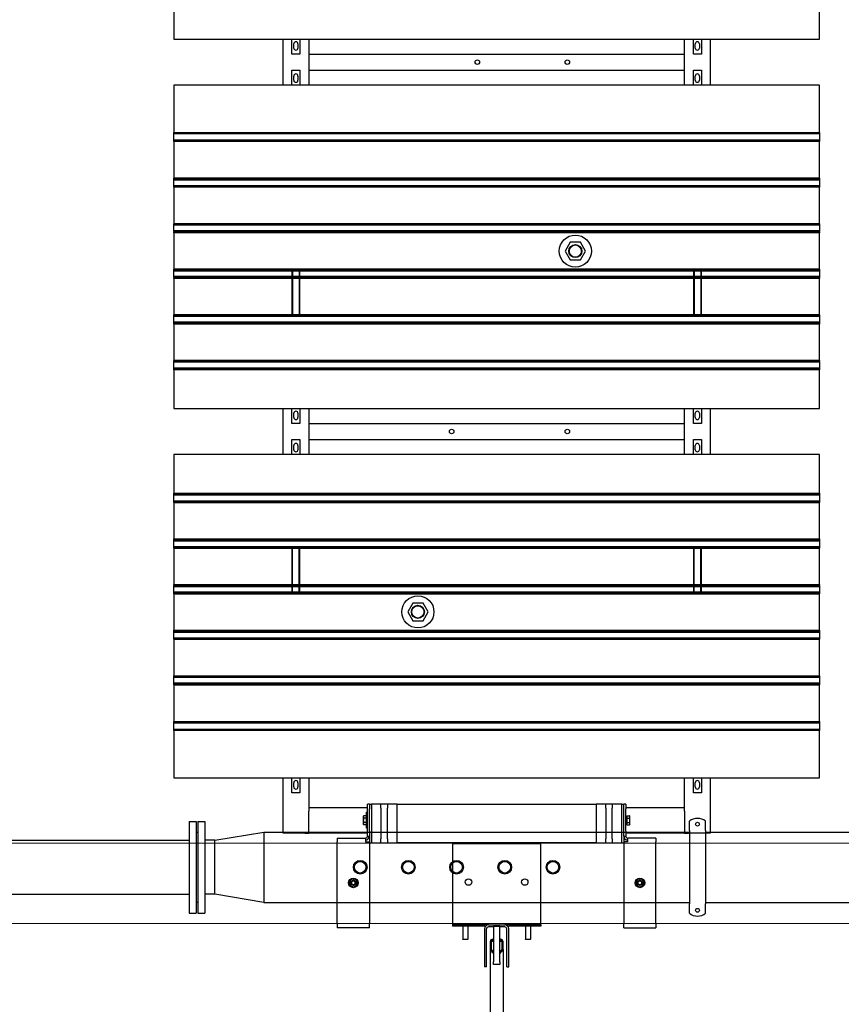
# Model space of a CAD drawing. Extents: x -89225 to 110569, y 13360 to 87647.
# Tile 239 of 256: x 35299 to 37856, y 63886 to 66951. Entities that reach past the tile are written whole.
import ezdxf

# ---------------------------------------------------------------- set-up
doc = ezdxf.new("R2010")
doc.units = 0
doc.layers.add('Beluchtingstank', color=253, linetype='Continuous')
doc.layers.add('Iv-Lines 035', color=4, linetype='Continuous')

# ---------------------------------------------------------------- blocks, each defined once
blk = doc.blocks.new('Leidingwerk beluchtingsinstallatie')
for p, q in [((1283147.8, -939777.9), (1283147.8, -940062.9)), ((1283147.8, -939777.9), (1283169.8, -939777.9)), ((1283169.8, -939777.9), (1283169.8, -940062.9)), ((1283174.8, -939777.9), (1283174.8, -940062.9)), ((1283174.8, -939777.9), (1283196.8, -939777.9)), ((1283196.8, -939777.9), (1283196.8, -940062.9)), ((1284705.2, -939801.5), (1284705.2, -939777.1)), ((1284755.2, -939801.5), (1284755.2, -939777.1)), ((1284705.2, -939806.4), (1284705.2, -939801.5)), ((1284705.2, -939806.4), (1284705.2, -940034.3)), ((1284755.2, -939806.4), (1284755.2, -939801.5)), ((1284755.2, -939806.4), (1284755.2, -940034.3)), ((1281716.8, -939836.2), (1283147.8, -939836.2)), ((1283169.8, -939811.4), (1283174.8, -939811.4)), ((1283227.8, -939836.2), (1283196.8, -939836.2)), ((1283227.8, -939836.2), (1283380.2, -939810.8)), ((1283227.8, -939839.6), (1283227.8, -939836.2)), ((1283227.8, -939846.5), (1283227.8, -939839.6)), ((1283380.2, -939810.8), (1283380.2, -939815.3)), ((1283380.2, -939810.8), (1283380.2, -939920.4)), ((1283380.2, -939810.8), (1284705.2, -939810.8)), ((1283380.2, -939824.2), (1283380.2, -939867.9)), ((1284755.2, -939810.8), (1287852.4, -939810.8)), ((1283227.8, -939880), (1283227.8, -939846.5)), ((1283227.8, -939896.6), (1283227.8, -939880)), ((1283227.8, -939920.4), (1283227.8, -939896.6)), ((1283380.2, -939889.5), (1283380.2, -939920.4)), ((1283227.8, -939944.1), (1283227.8, -939920.4)), ((1283227.8, -940004.5), (1283227.8, -939920.4)), ((1283380.2, -939920.4), (1283380.2, -939951.2)), ((1283227.8, -939994.2), (1283227.8, -939960.7)), ((1283380.2, -939951.2), (1283380.2, -939972.8)), ((1283380.2, -939972.8), (1283380.2, -940016.5)), ((1281716.8, -940004.5), (1283147.8, -940004.5)), ((1283227.8, -940004.5), (1283196.8, -940004.5)), ((1283227.8, -940004.5), (1283227.8, -940001.1)), ((1283380.2, -940029.9), (1283227.8, -940004.5)), ((1283380.2, -940016.5), (1283380.2, -940025.5)), ((1283169.8, -940029.4), (1283174.8, -940029.4)), ((1283380.2, -940025.4), (1283380.2, -940029.9)), ((1283380.2, -940029.9), (1284705.2, -940029.9)), ((1284705.2, -940039.2), (1284705.2, -940034.3)), ((1284705.2, -940063.6), (1284705.2, -940039.2)), ((1284755.2, -940029.9), (1287852.4, -940029.9)), ((1284755.2, -940039.2), (1284755.2, -940034.3)), ((1284755.2, -940063.6), (1284755.2, -940039.2)), ((1283147.8, -940062.9), (1283169.8, -940062.9)), ((1283174.8, -940062.9), (1283196.8, -940062.9))]:
    blk.add_line(p, q)
for centre, radius in [((1284730.2, -939786.4), 6), ((1283680.2, -939920.4), 21.2), ((1283680.2, -939920.4), 21.2), ((1283830.2, -939920.4), 21.2), ((1283830.2, -939920.4), 21.2), ((1283980.2, -939920.4), 21.2), ((1283980.2, -939920.4), 21.2), ((1284130.2, -939920.4), 21.2), ((1284130.2, -939920.4), 21.2), ((1284280.2, -939920.4), 21.2), ((1284280.2, -939920.4), 21.2), ((1283680.2, -939920.4), 18), ((1283830.2, -939920.4), 18), ((1283980.2, -939920.4), 18), ((1284130.2, -939920.4), 18), ((1284280.2, -939920.4), 18), ((1284730.2, -940054.4), 6)]:
    blk.add_circle(centre, radius)
for centre, start, end in [((1284730.2, -939808.4), 51.3178, 128.6822), ((1284730.2, -940032.4), 231.3178, 308.6822)]:
    blk.add_arc(centre, 40, start, end)
blk = doc.blocks.new('Beluchtingselementen Bosman')
for p, q in [((1275289.4, -871023.6), (1275289.4, -871171.1)), ((1277299.4, -871171.1), (1277299.4, -871023.6)), ((1275289.4, -871171.1), (1277299.4, -871171.1)), ((1275629.4, -871314.3), (1275629.4, -871171.1)), ((1275656.9, -871217.7), (1275656.9, -871171.1)), ((1275681.9, -871171.1), (1275681.9, -871217.7)), ((1275709.4, -871171.1), (1275709.4, -871314.3)), ((1276879.4, -871314.3), (1276879.4, -871171.1)), ((1276906.9, -871217.7), (1276906.9, -871171.1)), ((1276931.9, -871171.1), (1276931.9, -871217.7)), ((1276959.4, -871171.1), (1276959.4, -871314.3)), ((1275662.9, -871199.1), (1275662.9, -871186.1)), ((1275675.9, -871186.1), (1275675.9, -871199.1)), ((1276912.9, -871199.1), (1276912.9, -871186.1)), ((1276925.9, -871186.1), (1276925.9, -871199.1)), ((1275681.9, -871217.7), (1275656.9, -871217.7)), ((1275709.4, -871217.8), (1276879.4, -871217.8)), ((1275709.4, -871223.8), (1275709.4, -871267.8)), ((1276879.4, -871267.8), (1276879.4, -871223.8)), ((1276931.9, -871217.7), (1276906.9, -871217.7)), ((1275656.9, -871314.3), (1275656.9, -871267.7)), ((1275656.9, -871267.7), (1275681.9, -871267.7)), ((1275681.9, -871267.7), (1275681.9, -871314.3)), ((1275709.4, -871267.8), (1276879.4, -871267.8)), ((1276906.9, -871314.3), (1276906.9, -871267.7)), ((1276906.9, -871267.7), (1276931.9, -871267.7)), ((1276931.9, -871267.7), (1276931.9, -871314.3)), ((1275662.9, -871299.3), (1275662.9, -871286.3)), ((1275675.9, -871286.3), (1275675.9, -871299.3)), ((1276912.9, -871299.3), (1276912.9, -871286.3)), ((1276925.9, -871286.3), (1276925.9, -871299.3)), ((1277299.4, -871314.3), (1275289.4, -871314.3)), ((1275289.4, -871314.3), (1275289.4, -871461.8)), ((1277299.4, -871461.8), (1277299.4, -871314.3)), ((1275289.4, -871462.5), (1275289.4, -871461.8)), ((1275289.4, -871465.3), (1275289.4, -871462.5)), ((1277299.4, -871462.5), (1275289.4, -871462.5)), ((1275289.4, -871465.3), (1275289.4, -871466.5)), ((1275289.4, -871468.1), (1275289.4, -871466.5)), ((1277299.4, -871466.5), (1275289.4, -871466.5)), ((1275289.4, -871484.1), (1275289.4, -871468.1)), ((1275289.4, -871485.6), (1275289.4, -871484.1)), ((1275289.4, -871485.6), (1275289.4, -871486.9)), ((1277299.4, -871485.6), (1275289.4, -871485.6)), ((1275289.4, -871489.7), (1275289.4, -871486.9)), ((1277299.4, -871486.9), (1275289.4, -871486.9)), ((1275289.4, -871490.4), (1275289.4, -871489.7)), ((1277299.4, -871489.7), (1275289.4, -871489.7)), ((1275289.4, -871490.4), (1275289.4, -871603.8)), ((1277299.4, -871490.4), (1275289.4, -871490.4)), ((1277299.4, -871461.8), (1277299.4, -871462.5)), ((1277299.4, -871462.5), (1277299.4, -871465.3)), ((1277299.4, -871466.5), (1277299.4, -871465.3)), ((1277299.4, -871466.5), (1277299.4, -871468.1)), ((1277299.4, -871468.1), (1277299.4, -871484.1)), ((1277299.4, -871484.1), (1277299.4, -871485.6)), ((1277299.4, -871486.9), (1277299.4, -871485.6)), ((1277299.4, -871486.9), (1277299.4, -871489.7)), ((1277299.4, -871489.7), (1277299.4, -871490.4)), ((1277299.4, -871603.8), (1277299.4, -871490.4)), ((1275289.4, -871604.5), (1275289.4, -871603.8)), ((1277299.4, -871603.8), (1275289.4, -871603.8)), ((1275289.4, -871607.3), (1275289.4, -871604.5)), ((1277299.4, -871604.5), (1275289.4, -871604.5)), ((1275289.4, -871607.3), (1275289.4, -871608.5)), ((1277299.4, -871607.3), (1275289.4, -871607.3)), ((1275289.4, -871610.1), (1275289.4, -871608.5)), ((1277299.4, -871608.5), (1275289.4, -871608.5)), ((1275289.4, -871626.1), (1275289.4, -871610.1)), ((1277299.4, -871610.1), (1275289.4, -871610.1)), ((1277299.4, -871603.8), (1277299.4, -871604.5)), ((1277299.4, -871604.5), (1277299.4, -871607.3)), ((1277299.4, -871608.5), (1277299.4, -871607.3)), ((1277299.4, -871608.5), (1277299.4, -871610.1)), ((1277299.4, -871610.1), (1277299.4, -871626.1)), ((1275289.4, -871627.6), (1275289.4, -871626.1)), ((1275289.4, -871627.6), (1275289.4, -871628.9)), ((1277299.4, -871627.6), (1275289.4, -871627.6)), ((1275289.4, -871631.7), (1275289.4, -871628.9)), ((1275289.4, -871632.4), (1275289.4, -871631.7)), ((1277299.4, -871631.7), (1275289.4, -871631.7)), ((1275289.4, -871632.4), (1275289.4, -871745.8)), ((1277299.4, -871632.4), (1275289.4, -871632.4)), ((1277299.4, -871626.1), (1277299.4, -871627.6)), ((1277299.4, -871628.9), (1277299.4, -871627.6)), ((1277299.4, -871628.9), (1277299.4, -871631.7)), ((1277299.4, -871631.7), (1277299.4, -871632.4)), ((1277299.4, -871745.8), (1277299.4, -871632.4)), ((1275289.4, -871746.5), (1275289.4, -871745.8)), ((1277299.4, -871745.8), (1275289.4, -871745.8)), ((1275289.4, -871749.3), (1275289.4, -871746.5)), ((1277299.4, -871746.5), (1275289.4, -871746.5)), ((1275289.4, -871749.3), (1275289.4, -871750.5)), ((1275289.4, -871752.1), (1275289.4, -871750.5)), ((1277299.4, -871750.5), (1275289.4, -871750.5)), ((1275289.4, -871768.1), (1275289.4, -871752.1)), ((1277299.4, -871745.8), (1277299.4, -871746.5)), ((1277299.4, -871746.5), (1277299.4, -871749.3)), ((1277299.4, -871750.5), (1277299.4, -871749.3)), ((1277299.4, -871750.5), (1277299.4, -871752.1)), ((1277299.4, -871752.1), (1277299.4, -871768.1)), ((1275289.4, -871769.6), (1275289.4, -871768.1)), ((1277299.4, -871768.1), (1275289.4, -871768.1)), ((1275289.4, -871769.6), (1275289.4, -871770.9)), ((1277299.4, -871769.6), (1275289.4, -871769.6)), ((1275289.4, -871773.7), (1275289.4, -871770.9)), ((1275289.4, -871774.4), (1275289.4, -871773.7)), ((1277299.4, -871773.7), (1275289.4, -871773.7)), ((1275289.4, -871774.4), (1275289.4, -871887.8)), ((1277299.4, -871774.4), (1275289.4, -871774.4)), ((1277299.4, -871768.1), (1277299.4, -871769.6)), ((1277299.4, -871770.9), (1277299.4, -871769.6)), ((1277299.4, -871770.9), (1277299.4, -871773.7)), ((1277299.4, -871773.7), (1277299.4, -871774.4)), ((1277299.4, -871887.8), (1277299.4, -871774.4)), ((1276523.4, -871803.6), (1276507.6, -871831.2)), ((1276555.2, -871803.5), (1276523.4, -871803.6)), ((1276571.2, -871831), (1276555.2, -871803.5)), ((1276507.6, -871831.2), (1276523.6, -871858.7)), ((1276523.6, -871858.7), (1276555.4, -871858.6)), ((1276555.4, -871858.6), (1276571.2, -871831)), ((1275289.4, -871888.5), (1275289.4, -871887.8)), ((1277299.4, -871887.8), (1275289.4, -871887.8)), ((1275289.4, -871891.3), (1275289.4, -871888.5)), ((1277299.4, -871888.5), (1275289.4, -871888.5)), ((1277299.4, -871887.8), (1277299.4, -871888.5)), ((1277299.4, -871888.5), (1277299.4, -871891.3)), ((1275289.4, -871891.3), (1275289.4, -871892.5)), ((1275289.4, -871894.1), (1275289.4, -871892.5)), ((1277299.4, -871892.5), (1275289.4, -871892.5)), ((1275289.4, -871910.1), (1275289.4, -871894.1)), ((1277299.4, -871894.1), (1275289.4, -871894.1)), ((1275289.4, -871911.6), (1275289.4, -871910.1)), ((1277299.4, -871910.1), (1275289.4, -871910.1)), ((1275289.4, -871911.6), (1275289.4, -871912.9)), ((1277299.4, -871911.6), (1275289.4, -871911.6)), ((1275289.4, -871915.7), (1275289.4, -871912.9)), ((1275289.4, -871916.4), (1275289.4, -871915.7)), ((1277299.4, -871915.7), (1275289.4, -871915.7)), ((1275289.4, -871916.4), (1275289.4, -872029.8)), ((1277299.4, -871916.4), (1275289.4, -871916.4)), ((1275656.9, -871894.1), (1275656.9, -871910.1)), ((1275656.9, -871916.4), (1275656.9, -872029.8)), ((1275658.9, -871894.1), (1275658.9, -871910.1)), ((1275658.9, -871916.4), (1275658.9, -872029.8)), ((1275679.9, -871894.1), (1275679.9, -871910.1)), ((1275679.9, -871916.4), (1275679.9, -872029.8)), ((1275681.9, -871910.1), (1275681.9, -871894.1)), ((1275681.9, -872029.8), (1275681.9, -871916.4)), ((1276906.9, -871894.1), (1276906.9, -871910.1)), ((1276906.9, -871916.4), (1276906.9, -872029.8)), ((1276908.9, -871894.1), (1276908.9, -871910.1)), ((1276908.9, -871916.4), (1276908.9, -872029.8)), ((1276929.9, -871894.1), (1276929.9, -871910.1)), ((1276929.9, -871916.4), (1276929.9, -872029.8)), ((1276931.9, -871910.1), (1276931.9, -871894.1)), ((1276931.9, -872029.8), (1276931.9, -871916.4)), ((1277299.4, -871892.5), (1277299.4, -871891.3)), ((1277299.4, -871892.5), (1277299.4, -871894.1)), ((1277299.4, -871894.1), (1277299.4, -871910.1)), ((1277299.4, -871910.1), (1277299.4, -871911.6)), ((1277299.4, -871912.9), (1277299.4, -871911.6)), ((1277299.4, -871912.9), (1277299.4, -871915.7)), ((1277299.4, -871915.7), (1277299.4, -871916.4)), ((1277299.4, -872029.8), (1277299.4, -871916.4)), ((1275289.4, -872030.5), (1275289.4, -872029.8)), ((1277299.4, -872029.8), (1275289.4, -872029.8)), ((1275289.4, -872033.3), (1275289.4, -872030.5)), ((1277299.4, -872030.5), (1275289.4, -872030.5)), ((1275289.4, -872033.3), (1275289.4, -872034.5)), ((1277299.4, -872033.3), (1275289.4, -872033.3)), ((1275289.4, -872036.1), (1275289.4, -872034.5)), ((1277299.4, -872034.5), (1275289.4, -872034.5)), ((1275289.4, -872052.1), (1275289.4, -872036.1)), ((1277299.4, -872029.8), (1277299.4, -872030.5)), ((1277299.4, -872030.5), (1277299.4, -872033.3)), ((1277299.4, -872034.5), (1277299.4, -872033.3)), ((1277299.4, -872034.5), (1277299.4, -872036.1)), ((1277299.4, -872036.1), (1277299.4, -872052.1)), ((1275289.4, -872053.6), (1275289.4, -872052.1)), ((1277299.4, -872052.1), (1275289.4, -872052.1)), ((1275289.4, -872053.6), (1275289.4, -872054.9)), ((1277299.4, -872053.6), (1275289.4, -872053.6)), ((1275289.4, -872057.7), (1275289.4, -872054.9)), ((1275289.4, -872058.4), (1275289.4, -872057.7)), ((1277299.4, -872057.7), (1275289.4, -872057.7)), ((1275289.4, -872058.4), (1275289.4, -872171.8)), ((1277299.4, -872058.4), (1275289.4, -872058.4)), ((1277299.4, -872052.1), (1277299.4, -872053.6)), ((1277299.4, -872054.9), (1277299.4, -872053.6)), ((1277299.4, -872054.9), (1277299.4, -872057.7)), ((1277299.4, -872057.7), (1277299.4, -872058.4)), ((1277299.4, -872171.8), (1277299.4, -872058.4)), ((1275289.4, -872172.5), (1275289.4, -872171.8)), ((1277299.4, -872171.8), (1275289.4, -872171.8)), ((1275289.4, -872175.3), (1275289.4, -872172.5)), ((1277299.4, -872172.5), (1275289.4, -872172.5)), ((1275289.4, -872175.3), (1275289.4, -872176.5)), ((1275289.4, -872178.1), (1275289.4, -872176.5)), ((1277299.4, -872176.5), (1275289.4, -872176.5)), ((1275289.4, -872194.1), (1275289.4, -872178.1)), ((1275289.4, -872195.6), (1275289.4, -872194.1)), ((1275289.4, -872195.6), (1275289.4, -872196.9)), ((1277299.4, -872195.6), (1275289.4, -872195.6)), ((1275289.4, -872199.7), (1275289.4, -872196.9)), ((1277299.4, -872171.8), (1277299.4, -872172.5)), ((1277299.4, -872172.5), (1277299.4, -872175.3)), ((1277299.4, -872176.5), (1277299.4, -872175.3)), ((1277299.4, -872176.5), (1277299.4, -872178.1)), ((1277299.4, -872178.1), (1277299.4, -872194.1)), ((1277299.4, -872194.1), (1277299.4, -872195.6)), ((1277299.4, -872196.9), (1277299.4, -872195.6)), ((1277299.4, -872196.9), (1277299.4, -872199.7)), ((1275289.4, -872200.4), (1275289.4, -872199.7)), ((1277299.4, -872199.7), (1275289.4, -872199.7)), ((1275289.4, -872200.4), (1275289.4, -872321.1)), ((1277299.4, -872200.4), (1275289.4, -872200.4)), ((1277299.4, -872199.7), (1277299.4, -872200.4)), ((1277299.4, -872321.1), (1277299.4, -872200.4)), ((1275289.4, -872321.1), (1277299.4, -872321.1)), ((1275629.4, -872464.3), (1275629.4, -872321.1)), ((1275656.9, -872367.7), (1275656.9, -872321.1)), ((1275662.9, -872349.1), (1275662.9, -872336.1)), ((1275675.9, -872336.1), (1275675.9, -872349.1)), ((1275681.9, -872321.1), (1275681.9, -872367.7)), ((1275709.4, -872321.1), (1275709.4, -872464.3)), ((1276879.4, -872464.3), (1276879.4, -872321.1)), ((1276906.9, -872367.7), (1276906.9, -872321.1)), ((1276912.9, -872349.1), (1276912.9, -872336.1)), ((1276925.9, -872336.1), (1276925.9, -872349.1)), ((1276931.9, -872321.1), (1276931.9, -872367.7)), ((1276959.4, -872321.1), (1276959.4, -872464.3)), ((1275681.9, -872367.7), (1275656.9, -872367.7)), ((1275709.4, -872367.8), (1276879.4, -872367.8)), ((1275709.4, -872373.8), (1275709.4, -872417.8)), ((1276879.4, -872417.8), (1276879.4, -872373.8)), ((1276931.9, -872367.7), (1276906.9, -872367.7)), ((1275656.9, -872464.3), (1275656.9, -872417.7)), ((1275656.9, -872417.7), (1275681.9, -872417.7)), ((1275662.9, -872449.3), (1275662.9, -872436.3)), ((1275675.9, -872436.3), (1275675.9, -872449.3)), ((1275681.9, -872417.7), (1275681.9, -872464.3)), ((1275709.4, -872417.8), (1276879.4, -872417.8)), ((1276906.9, -872464.3), (1276906.9, -872417.7)), ((1276906.9, -872417.7), (1276931.9, -872417.7)), ((1276912.9, -872449.3), (1276912.9, -872436.3)), ((1276925.9, -872436.3), (1276925.9, -872449.3)), ((1276931.9, -872417.7), (1276931.9, -872464.3)), ((1277299.4, -872464.3), (1275289.4, -872464.3)), ((1275289.4, -872464.3), (1275289.4, -872585)), ((1277299.4, -872585), (1277299.4, -872464.3)), ((1275289.4, -872585.7), (1275289.4, -872585)), ((1275289.4, -872585), (1277299.4, -872585)), ((1275289.4, -872588.5), (1275289.4, -872585.7)), ((1275289.4, -872585.7), (1277299.4, -872585.7)), ((1275289.4, -872588.5), (1275289.4, -872589.7)), ((1275289.4, -872591.3), (1275289.4, -872589.7)), ((1275289.4, -872589.7), (1277299.4, -872589.7)), ((1275289.4, -872607.3), (1275289.4, -872591.3)), ((1277299.4, -872585), (1277299.4, -872585.7)), ((1277299.4, -872585.7), (1277299.4, -872588.5)), ((1277299.4, -872589.7), (1277299.4, -872588.5)), ((1277299.4, -872589.7), (1277299.4, -872591.3)), ((1277299.4, -872591.3), (1277299.4, -872607.3)), ((1275289.4, -872608.8), (1275289.4, -872607.3)), ((1275289.4, -872608.8), (1275289.4, -872610.1)), ((1275289.4, -872608.8), (1277299.4, -872608.8)), ((1275289.4, -872612.9), (1275289.4, -872610.1)), ((1275289.4, -872613.6), (1275289.4, -872612.9)), ((1275289.4, -872612.9), (1277299.4, -872612.9)), ((1275289.4, -872613.6), (1275289.4, -872727)), ((1275289.4, -872613.6), (1277299.4, -872613.6)), ((1277299.4, -872607.3), (1277299.4, -872608.8)), ((1277299.4, -872610.1), (1277299.4, -872608.8)), ((1277299.4, -872610.1), (1277299.4, -872612.9)), ((1277299.4, -872612.9), (1277299.4, -872613.6)), ((1277299.4, -872727), (1277299.4, -872613.6)), ((1275289.4, -872727.7), (1275289.4, -872727)), ((1275289.4, -872727), (1277299.4, -872727)), ((1275289.4, -872730.5), (1275289.4, -872727.7)), ((1275289.4, -872727.7), (1277299.4, -872727.7)), ((1275289.4, -872730.5), (1275289.4, -872731.7)), ((1275289.4, -872733.3), (1275289.4, -872731.7)), ((1275289.4, -872731.7), (1277299.4, -872731.7)), ((1275289.4, -872749.3), (1275289.4, -872733.3)), ((1275289.4, -872733.3), (1277299.4, -872733.3)), ((1277299.4, -872727), (1277299.4, -872727.7)), ((1277299.4, -872727.7), (1277299.4, -872730.5)), ((1277299.4, -872731.7), (1277299.4, -872730.5)), ((1277299.4, -872731.7), (1277299.4, -872733.3)), ((1277299.4, -872733.3), (1277299.4, -872749.3)), ((1275289.4, -872750.8), (1275289.4, -872749.3)), ((1275289.4, -872750.8), (1275289.4, -872752.1)), ((1275289.4, -872750.8), (1277299.4, -872750.8)), ((1275289.4, -872754.9), (1275289.4, -872752.1)), ((1275289.4, -872752.1), (1277299.4, -872752.1)), ((1275289.4, -872755.6), (1275289.4, -872754.9)), ((1275289.4, -872754.9), (1277299.4, -872754.9)), ((1275289.4, -872755.6), (1275289.4, -872869)), ((1275289.4, -872755.6), (1277299.4, -872755.6)), ((1275656.9, -872755.6), (1275656.9, -872869)), ((1275658.9, -872869), (1275658.9, -872755.6)), ((1275679.9, -872869), (1275679.9, -872755.6)), ((1275681.9, -872869), (1275681.9, -872755.6)), ((1276906.9, -872755.6), (1276906.9, -872869)), ((1276908.9, -872869), (1276908.9, -872755.6)), ((1276929.9, -872869), (1276929.9, -872755.6)), ((1276931.9, -872869), (1276931.9, -872755.6)), ((1277299.4, -872749.3), (1277299.4, -872750.8)), ((1277299.4, -872752.1), (1277299.4, -872750.8)), ((1277299.4, -872752.1), (1277299.4, -872754.9)), ((1277299.4, -872754.9), (1277299.4, -872755.6)), ((1277299.4, -872869), (1277299.4, -872755.6)), ((1275289.4, -872869.7), (1275289.4, -872869)), ((1275289.4, -872869), (1277299.4, -872869)), ((1275289.4, -872872.5), (1275289.4, -872869.7)), ((1275289.4, -872869.7), (1277299.4, -872869.7)), ((1277299.4, -872869), (1277299.4, -872869.7)), ((1277299.4, -872869.7), (1277299.4, -872872.5)), ((1275289.4, -872872.5), (1275289.4, -872873.7)), ((1275289.4, -872875.3), (1275289.4, -872873.7)), ((1275289.4, -872873.7), (1277299.4, -872873.7)), ((1275289.4, -872891.3), (1275289.4, -872875.3)), ((1275289.4, -872875.3), (1277299.4, -872875.3)), ((1275289.4, -872892.8), (1275289.4, -872891.3)), ((1275289.4, -872891.3), (1277299.4, -872891.3)), ((1275289.4, -872892.8), (1275289.4, -872894.1)), ((1275289.4, -872892.8), (1277299.4, -872892.8)), ((1275289.4, -872896.9), (1275289.4, -872894.1)), ((1275289.4, -872897.6), (1275289.4, -872896.9)), ((1275289.4, -872896.9), (1277299.4, -872896.9)), ((1275289.4, -872897.6), (1275289.4, -873011)), ((1275289.4, -872897.6), (1277299.4, -872897.6)), ((1275656.9, -872875.3), (1275656.9, -872891.3)), ((1275658.9, -872891.3), (1275658.9, -872875.3)), ((1275679.9, -872891.3), (1275679.9, -872875.3)), ((1275681.9, -872891.3), (1275681.9, -872875.3)), ((1276906.9, -872875.3), (1276906.9, -872891.3)), ((1276908.9, -872891.3), (1276908.9, -872875.3)), ((1276929.9, -872891.3), (1276929.9, -872875.3)), ((1276931.9, -872891.3), (1276931.9, -872875.3)), ((1277299.4, -872873.7), (1277299.4, -872872.5)), ((1277299.4, -872873.7), (1277299.4, -872875.3)), ((1277299.4, -872875.3), (1277299.4, -872891.3)), ((1277299.4, -872891.3), (1277299.4, -872892.8)), ((1277299.4, -872894.1), (1277299.4, -872892.8)), ((1277299.4, -872894.1), (1277299.4, -872896.9)), ((1277299.4, -872896.9), (1277299.4, -872897.6)), ((1277299.4, -873011), (1277299.4, -872897.6)), ((1276033.4, -872926.8), (1276017.6, -872954.4)), ((1276065.2, -872926.7), (1276033.4, -872926.8)), ((1276081.2, -872954.2), (1276065.2, -872926.7)), ((1276017.6, -872954.4), (1276033.6, -872981.9)), ((1276065.4, -872981.8), (1276081.2, -872954.2)), ((1276033.6, -872981.9), (1276065.4, -872981.8)), ((1275289.4, -873011.7), (1275289.4, -873011)), ((1275289.4, -873011), (1277299.4, -873011)), ((1275289.4, -873014.5), (1275289.4, -873011.7)), ((1275289.4, -873011.7), (1277299.4, -873011.7)), ((1275289.4, -873014.5), (1275289.4, -873015.7)), ((1275289.4, -873017.3), (1275289.4, -873015.7)), ((1275289.4, -873015.7), (1277299.4, -873015.7)), ((1275289.4, -873033.3), (1275289.4, -873017.3)), ((1275289.4, -873017.3), (1277299.4, -873017.3)), ((1277299.4, -873011), (1277299.4, -873011.7)), ((1277299.4, -873011.7), (1277299.4, -873014.5)), ((1277299.4, -873015.7), (1277299.4, -873014.5)), ((1277299.4, -873015.7), (1277299.4, -873017.3)), ((1277299.4, -873017.3), (1277299.4, -873033.3)), ((1275289.4, -873034.8), (1275289.4, -873033.3)), ((1275289.4, -873034.8), (1275289.4, -873036.1)), ((1275289.4, -873034.8), (1277299.4, -873034.8)), ((1275289.4, -873038.9), (1275289.4, -873036.1)), ((1275289.4, -873039.6), (1275289.4, -873038.9)), ((1275289.4, -873038.9), (1277299.4, -873038.9)), ((1275289.4, -873039.6), (1275289.4, -873153)), ((1275289.4, -873039.6), (1277299.4, -873039.6)), ((1277299.4, -873033.3), (1277299.4, -873034.8)), ((1277299.4, -873036.1), (1277299.4, -873034.8)), ((1277299.4, -873036.1), (1277299.4, -873038.9)), ((1277299.4, -873038.9), (1277299.4, -873039.6)), ((1277299.4, -873153), (1277299.4, -873039.6)), ((1275289.4, -873153.7), (1275289.4, -873153)), ((1275289.4, -873153), (1277299.4, -873153)), ((1275289.4, -873156.5), (1275289.4, -873153.7)), ((1275289.4, -873153.7), (1277299.4, -873153.7)), ((1275289.4, -873156.5), (1275289.4, -873157.7)), ((1275289.4, -873159.3), (1275289.4, -873157.7)), ((1275289.4, -873157.7), (1277299.4, -873157.7)), ((1275289.4, -873175.3), (1275289.4, -873159.3)), ((1275289.4, -873176.8), (1275289.4, -873175.3)), ((1275289.4, -873175.3), (1277299.4, -873175.3)), ((1275289.4, -873176.8), (1275289.4, -873178.1)), ((1275289.4, -873176.8), (1277299.4, -873176.8)), ((1277299.4, -873153), (1277299.4, -873153.7)), ((1277299.4, -873153.7), (1277299.4, -873156.5)), ((1277299.4, -873157.7), (1277299.4, -873156.5)), ((1277299.4, -873157.7), (1277299.4, -873159.3)), ((1277299.4, -873159.3), (1277299.4, -873175.3)), ((1277299.4, -873175.3), (1277299.4, -873176.8)), ((1277299.4, -873178.1), (1277299.4, -873176.8)), ((1275289.4, -873180.9), (1275289.4, -873178.1)), ((1275289.4, -873178.1), (1277299.4, -873178.1)), ((1275289.4, -873181.6), (1275289.4, -873180.9)), ((1275289.4, -873180.9), (1277299.4, -873180.9)), ((1275289.4, -873181.6), (1275289.4, -873295)), ((1275289.4, -873181.6), (1277299.4, -873181.6)), ((1277299.4, -873178.1), (1277299.4, -873180.9)), ((1277299.4, -873180.9), (1277299.4, -873181.6)), ((1277299.4, -873295), (1277299.4, -873181.6)), ((1275289.4, -873295.7), (1275289.4, -873295)), ((1275289.4, -873295), (1277299.4, -873295)), ((1275289.4, -873298.5), (1275289.4, -873295.7)), ((1275289.4, -873295.7), (1277299.4, -873295.7)), ((1275289.4, -873298.5), (1275289.4, -873299.7)), ((1275289.4, -873298.5), (1277299.4, -873298.5)), ((1275289.4, -873301.3), (1275289.4, -873299.7)), ((1275289.4, -873299.7), (1277299.4, -873299.7)), ((1277299.4, -873295), (1277299.4, -873295.7)), ((1277299.4, -873295.7), (1277299.4, -873298.5)), ((1277299.4, -873299.7), (1277299.4, -873298.5)), ((1277299.4, -873299.7), (1277299.4, -873301.3)), ((1275289.4, -873317.3), (1275289.4, -873301.3)), ((1275289.4, -873318.8), (1275289.4, -873317.3)), ((1275289.4, -873318.8), (1275289.4, -873320.1)), ((1275289.4, -873318.8), (1277299.4, -873318.8)), ((1275289.4, -873322.9), (1275289.4, -873320.1)), ((1275289.4, -873323.6), (1275289.4, -873322.9)), ((1275289.4, -873322.9), (1277299.4, -873322.9)), ((1275289.4, -873323.6), (1275289.4, -873471.1)), ((1277299.4, -873301.3), (1277299.4, -873317.3)), ((1277299.4, -873317.3), (1277299.4, -873318.8)), ((1277299.4, -873320.1), (1277299.4, -873318.8)), ((1277299.4, -873320.1), (1277299.4, -873322.9)), ((1277299.4, -873322.9), (1277299.4, -873323.6)), ((1277299.4, -873471.1), (1277299.4, -873323.6)), ((1275289.4, -873471.1), (1277299.4, -873471.1)), ((1275629.4, -873642.8), (1275629.4, -873471.1)), ((1275656.9, -873517.7), (1275656.9, -873471.1)), ((1275681.9, -873471.1), (1275681.9, -873517.7)), ((1275709.4, -873471.1), (1275709.4, -873562.8)), ((1276879.4, -873562.8), (1276879.4, -873471.1)), ((1276906.9, -873517.7), (1276906.9, -873471.1)), ((1276931.9, -873471.1), (1276931.9, -873517.7)), ((1276959.4, -873471.1), (1276959.4, -873642.8)), ((1275662.9, -873499.1), (1275662.9, -873486.1)), ((1275675.9, -873486.1), (1275675.9, -873499.1)), ((1276912.9, -873499.1), (1276912.9, -873486.1)), ((1276925.9, -873486.1), (1276925.9, -873499.1)), ((1275681.9, -873517.7), (1275656.9, -873517.7)), ((1276931.9, -873517.7), (1276906.9, -873517.7)), ((1275709.4, -873562.8), (1275892.4, -873562.8)), ((1275709.4, -873562.8), (1275709.4, -873574.8)), ((1275709.4, -873642.8), (1275709.4, -873574.8)), ((1275892.4, -873567.8), (1275892.4, -873552.8)), ((1275898.4, -873552.8), (1275892.4, -873552.8)), ((1275892.4, -873637.3), (1275892.4, -873567.8)), ((1275898.4, -873552.8), (1275904.4, -873552.8)), ((1275898.4, -873552.8), (1275898.4, -873567.8)), ((1275898.4, -873637.3), (1275898.4, -873567.8)), ((1275934.4, -873552.8), (1275904.4, -873552.8)), ((1275904.4, -873552.8), (1275904.4, -873672.8)), ((1275934.4, -873558.2), (1275934.4, -873552.8)), ((1275954.4, -873552.8), (1275934.4, -873552.8)), ((1275934.4, -873565.2), (1275934.4, -873558.2)), ((1275934.4, -873565.2), (1275934.4, -873660.4)), ((1275984.4, -873552.8), (1275954.4, -873552.8)), ((1275954.4, -873552.8), (1275954.4, -873558.2)), ((1275954.4, -873558.2), (1275954.4, -873565.2)), ((1275954.4, -873660.4), (1275954.4, -873565.2)), ((1275984.4, -873552.8), (1276604.4, -873552.8)), ((1275984.4, -873672.8), (1275984.4, -873552.8)), ((1276634.4, -873552.8), (1276604.4, -873552.8)), ((1276604.4, -873552.8), (1276604.4, -873672.8)), ((1276654.4, -873552.8), (1276634.4, -873552.8)), ((1276634.4, -873558.2), (1276634.4, -873552.8)), ((1276634.4, -873565.2), (1276634.4, -873558.2)), ((1276634.4, -873565.2), (1276634.4, -873660.4)), ((1276684.4, -873552.8), (1276654.4, -873552.8)), ((1276654.4, -873552.8), (1276654.4, -873558.2)), ((1276654.4, -873558.2), (1276654.4, -873565.2)), ((1276654.4, -873660.4), (1276654.4, -873565.2)), ((1276684.4, -873672.8), (1276684.4, -873552.8)), ((1276684.4, -873552.8), (1276690.4, -873552.8)), ((1276696.4, -873552.8), (1276690.4, -873552.8)), ((1276690.4, -873567.8), (1276690.4, -873552.8)), ((1276690.4, -873637.3), (1276690.4, -873567.8)), ((1276696.4, -873552.8), (1276696.4, -873567.8)), ((1276696.4, -873562.8), (1276879.4, -873562.8)), ((1276696.4, -873637.3), (1276696.4, -873567.8)), ((1276879.4, -873574.8), (1276879.4, -873562.8)), ((1276879.4, -873574.8), (1276879.4, -873642.8)), ((1275879.4, -873590.8), (1275880.5, -873588.9)), ((1275879.4, -873590.8), (1275879.4, -873592.4)), ((1275879.4, -873592.4), (1275879.4, -873602.8)), ((1275879.4, -873602.8), (1275879.4, -873613.2)), ((1275888.6, -873588.9), (1275880.5, -873588.9)), ((1275888.6, -873595.9), (1275880.5, -873595.9)), ((1275888.6, -873588.9), (1275888.6, -873595.9)), ((1275888.6, -873591.8), (1275889.4, -873591.8)), ((1275888.6, -873595.9), (1275888.6, -873609.7)), ((1275889.4, -873627.8), (1275889.4, -873577.8)), ((1275892.4, -873577.8), (1275889.4, -873577.8)), ((1276699.4, -873595.3), (1276696.4, -873595.3)), ((1276699.4, -873591.8), (1276699.4, -873613.8)), ((1276700.2, -873591.8), (1276699.4, -873591.8)), ((1276700.2, -873595.9), (1276700.2, -873588.9)), ((1276700.2, -873588.9), (1276708.3, -873588.9)), ((1276700.2, -873609.7), (1276700.2, -873595.9)), ((1276700.2, -873595.9), (1276708.3, -873595.9)), ((1276709.4, -873590.8), (1276708.3, -873588.9)), ((1276709.4, -873592.4), (1276709.4, -873590.8)), ((1276709.4, -873602.8), (1276709.4, -873592.4)), ((1276709.4, -873613.2), (1276709.4, -873602.8)), ((1275879.4, -873613.2), (1275879.4, -873614.8)), ((1275879.4, -873614.8), (1275880.5, -873616.6)), ((1275888.6, -873609.7), (1275880.5, -873609.7)), ((1275888.6, -873616.6), (1275880.5, -873616.6)), ((1275888.6, -873609.7), (1275888.6, -873616.6)), ((1275888.6, -873613.8), (1275889.4, -873613.8)), ((1275892.4, -873627.8), (1275889.4, -873627.8)), ((1275892.4, -873652.3), (1275892.4, -873637.3)), ((1275898.4, -873637.3), (1275898.4, -873652.3)), ((1276690.4, -873652.3), (1276690.4, -873637.3)), ((1276699.4, -873610.3), (1276696.4, -873610.3)), ((1276696.4, -873637.3), (1276696.4, -873652.3)), ((1276700.2, -873613.8), (1276699.4, -873613.8)), ((1276700.2, -873609.7), (1276708.3, -873609.7)), ((1276700.2, -873616.6), (1276700.2, -873609.7)), ((1276700.2, -873616.6), (1276708.3, -873616.6)), ((1276709.4, -873614.8), (1276708.3, -873616.6)), ((1276709.4, -873614.8), (1276709.4, -873613.2)), ((1275697.4, -873642.8), (1275629.4, -873642.8)), ((1275697.4, -873642.8), (1275709.4, -873642.8)), ((1275892.4, -873642.8), (1275709.4, -873642.8)), ((1275798.4, -873658.3), (1275798.4, -873670.3)), ((1275798.4, -873658.3), (1275886.4, -873658.3)), ((1275886.4, -873658.3), (1275886.4, -873670.3)), ((1275892.4, -873652.3), (1275898.4, -873652.3)), ((1275898.4, -873652.3), (1275898.4, -873670.3)), ((1275934.4, -873667.4), (1275934.4, -873660.4)), ((1275934.4, -873672.8), (1275934.4, -873667.4)), ((1275954.4, -873660.4), (1275954.4, -873667.4)), ((1275954.4, -873667.4), (1275954.4, -873672.8)), ((1276634.4, -873667.4), (1276634.4, -873660.4)), ((1276634.4, -873672.8), (1276634.4, -873667.4)), ((1276654.4, -873660.4), (1276654.4, -873667.4)), ((1276654.4, -873667.4), (1276654.4, -873672.8)), ((1276690.4, -873652.3), (1276690.4, -873670.3)), ((1276690.4, -873652.3), (1276696.4, -873652.3)), ((1276879.4, -873642.8), (1276696.4, -873642.8)), ((1276790.4, -873658.3), (1276702.4, -873658.3)), ((1276702.4, -873670.3), (1276702.4, -873658.3)), ((1276790.4, -873658.3), (1276790.4, -873670.3)), ((1276879.4, -873642.8), (1276891.4, -873642.8)), ((1276959.4, -873642.8), (1276891.4, -873642.8)), ((1275798.4, -873925.3), (1275798.4, -873670.3)), ((1275886.4, -873670.3), (1275898.4, -873670.3)), ((1275898.4, -873670.3), (1275898.4, -873925.3)), ((1275898.4, -873672.8), (1275904.4, -873672.8)), ((1275904.4, -873672.8), (1275934.4, -873672.8)), ((1275934.4, -873672.8), (1275954.4, -873672.8)), ((1275954.4, -873672.8), (1275984.4, -873672.8)), ((1276604.4, -873672.8), (1275984.4, -873672.8)), ((1276156.9, -873676.3), (1276156.9, -873916.8)), ((1276431.9, -873676.3), (1276156.9, -873676.3)), ((1276431.9, -873916.8), (1276431.9, -873676.3)), ((1276604.4, -873672.8), (1276634.4, -873672.8)), ((1276634.4, -873672.8), (1276654.4, -873672.8)), ((1276654.4, -873672.8), (1276684.4, -873672.8)), ((1276684.4, -873672.8), (1276690.4, -873672.8)), ((1276690.4, -873670.3), (1276690.4, -873925.3)), ((1276702.4, -873670.3), (1276690.4, -873670.3)), ((1276790.4, -873925.3), (1276790.4, -873670.3)), ((1275798.4, -873925.3), (1275798.4, -873937.3)), ((1275898.4, -873937.3), (1275798.4, -873937.3)), ((1275898.4, -873937.3), (1275898.4, -873925.3)), ((1276156.9, -873916.8), (1276156.9, -873928.8)), ((1276256.9, -873928.8), (1276156.9, -873928.8)), ((1276156.9, -873928.8), (1276156.9, -873932.8)), ((1276256.9, -873932.8), (1276156.9, -873932.8)), ((1276188.9, -873932.8), (1276188.9, -873973.3)), ((1276204.9, -873932.8), (1276204.9, -873973.3)), ((1276256.9, -873928.8), (1276256.9, -873932.8)), ((1276268.9, -873928.8), (1276256.9, -873928.8)), ((1276256.9, -873940.8), (1276256.9, -874058.8)), ((1276262.9, -874058.8), (1276262.9, -873940.8)), ((1276268.9, -873928.8), (1276319.9, -873928.8)), ((1276284.4, -873934.8), (1276268.9, -873934.8)), ((1276284.4, -873933.5), (1276284.4, -874043.3)), ((1276304.4, -873933.5), (1276284.4, -873933.5)), ((1276304.4, -874043.3), (1276304.4, -873933.5)), ((1276319.9, -873934.8), (1276304.4, -873934.8)), ((1276331.9, -873928.8), (1276319.9, -873928.8)), ((1276325.9, -874058.8), (1276325.9, -873940.8)), ((1276431.9, -873928.8), (1276331.9, -873928.8)), ((1276331.9, -873928.8), (1276331.9, -873932.8)), ((1276431.9, -873932.8), (1276331.9, -873932.8)), ((1276331.9, -874058.8), (1276331.9, -873940.8)), ((1276383.9, -873932.8), (1276383.9, -873973.3)), ((1276399.9, -873932.8), (1276399.9, -873973.3)), ((1276431.9, -873928.8), (1276431.9, -873916.8)), ((1276431.9, -873928.8), (1276431.9, -873932.8)), ((1276690.4, -873937.3), (1276690.4, -873925.3)), ((1276690.4, -873937.3), (1276790.4, -873937.3)), ((1276790.4, -873925.3), (1276790.4, -873937.3)), ((1276188.9, -873973.3), (1276204.9, -873973.3)), ((1276189.4, -873973.8), (1276188.9, -873973.3)), ((1276204.4, -873973.8), (1276189.4, -873973.8)), ((1276204.4, -873973.8), (1276204.9, -873973.3)), ((1276283.4, -873973.1), (1276282.4, -873973.1)), ((1276283.4, -873977.1), (1276283.4, -873973.1)), ((1276306.4, -873973.1), (1276305.4, -873973.1)), ((1276305.4, -873973.1), (1276305.4, -873977.1)), ((1276383.9, -873973.3), (1276399.9, -873973.3)), ((1276384.4, -873973.8), (1276383.9, -873973.3)), ((1276399.4, -873973.8), (1276384.4, -873973.8)), ((1276399.4, -873973.8), (1276399.9, -873973.3)), ((1276274.4, -873981), (1276274.4, -874004.9)), ((1276274.4, -874004.9), (1276274.4, -874331.2)), ((1276278.4, -874004.9), (1276278.4, -873981)), ((1276282.4, -873977.1), (1276283.4, -873977.1)), ((1276283.4, -873981.5), (1276283.4, -873977.1)), ((1276283.4, -873977.5), (1276284.4, -873977.5)), ((1276284.4, -873981.5), (1276283.4, -873981.5)), ((1276304.4, -873977.5), (1276305.4, -873977.5)), ((1276305.4, -873981.5), (1276304.4, -873981.5)), ((1276305.4, -873977.1), (1276305.4, -873981.5)), ((1276305.4, -873977.1), (1276306.4, -873977.1)), ((1276310.4, -873981), (1276310.4, -874004.9)), ((1276314.4, -874004.9), (1276314.4, -873981)), ((1276314.4, -874004.9), (1276314.4, -874331.2)), ((1276283.4, -874008.9), (1276282.4, -874008.9)), ((1276282.4, -874012.9), (1276283.4, -874012.9)), ((1276283.4, -874012.9), (1276283.4, -874008.9)), ((1276283.4, -874017.4), (1276283.4, -874012.9)), ((1276283.4, -874013.4), (1276284.4, -874013.4)), ((1276284.4, -874017.4), (1276283.4, -874017.4)), ((1276304.4, -874013.4), (1276305.4, -874013.4)), ((1276305.4, -874017.4), (1276304.4, -874017.4)), ((1276306.4, -874008.9), (1276305.4, -874008.9)), ((1276305.4, -874008.9), (1276305.4, -874012.9)), ((1276305.4, -874012.9), (1276306.4, -874012.9)), ((1276305.4, -874012.9), (1276305.4, -874017.4)), ((1276262.9, -874058.8), (1276256.9, -874058.8)), ((1276284.4, -874052.2), (1276284.4, -874043.3)), ((1276304.4, -874052.2), (1276284.4, -874052.2)), ((1276304.4, -874043.3), (1276304.4, -874052.2)), ((1276325.9, -874058.8), (1276331.9, -874058.8))]:
    blk.add_line(p, q)
for centre, radius in [((1276234.4, -871242.8), 7), ((1276514.4, -871242.8), 7), ((1276539.4, -871831.1), 50), ((1276539.4, -871831.1), 20.5), ((1276539.4, -871831.1), 19), ((1276154.4, -872392.8), 7), ((1276514.4, -872392.8), 7), ((1276049.4, -872954.3), 50), ((1276049.4, -872954.3), 20.5), ((1276049.4, -872954.3), 19), ((1275848.4, -873797.8), 15), ((1275848.4, -873797.8), 8), ((1276206.9, -873795.3), 10), ((1276381.9, -873795.3), 10), ((1276740.4, -873797.8), 15), ((1276740.4, -873797.8), 8), ((1275848.4, -873797.8), 5.9), ((1276740.4, -873797.8), 5.9)]:
    blk.add_circle(centre, radius)
for centre, radius, start, end in [((1275669.4, -871186.1), 6.5, 360, 180), ((1276919.4, -871186.1), 6.5, 0, 180), ((1275669.4, -871199.1), 6.5, 180, 360), ((1276919.4, -871199.1), 6.5, 180, 0), ((1275669.4, -871286.3), 6.5, 0, 180), ((1275669.4, -871299.3), 6.5, 180, 0), ((1276919.4, -871286.3), 6.5, 360, 180), ((1276919.4, -871299.3), 6.5, 180, 360), ((1275669.4, -872336.1), 6.5, 360, 180), ((1275669.4, -872349.1), 6.5, 180, 360), ((1276919.4, -872336.1), 6.5, 0, 180), ((1276919.4, -872349.1), 6.5, 180, 0), ((1275669.4, -872436.3), 6.5, 0, 180), ((1276919.4, -872436.3), 6.5, 360, 180), ((1275669.4, -872449.3), 6.5, 180, 0), ((1276919.4, -872449.3), 6.5, 180, 360), ((1275669.4, -873486.1), 6.5, 360, 180), ((1276919.4, -873486.1), 6.5, 0, 180), ((1275669.4, -873499.1), 6.5, 180, 360), ((1276919.4, -873499.1), 6.5, 180, 0), ((1275886.4, -873652.3), 6, 270, 0), ((1275886.4, -873652.3), 12, 270, 0), ((1276702.4, -873652.3), 12, 180, 270), ((1276702.4, -873652.3), 6, 180, 270), ((1275848.4, -873797.8), 12, 90, 150), ((1275848.4, -873797.8), 13.4, 116.2081, 123.7919), ((1275848.4, -873797.8), 12, 30, 90), ((1275848.4, -873797.8), 13.4, 56.2081, 63.7919), ((1276740.4, -873797.8), 12, 90, 150), ((1276740.4, -873797.8), 13.4, 116.2081, 123.7919), ((1276740.4, -873797.8), 12, 30, 90), ((1276740.4, -873797.8), 13.4, 56.2081, 63.7919), ((1275848.4, -873797.8), 13.4, 176.2081, 183.7919), ((1275848.4, -873797.8), 12, 150, 210), ((1275848.4, -873797.8), 12, 210, 270), ((1275848.4, -873797.8), 13.4, 236.2081, 243.7919), ((1275848.4, -873797.8), 6.9, 150.4082, 209.5918), ((1275848.4, -873797.8), 6.9, 149.5918, 150.4082), ((1275848.4, -873797.8), 6.9, 209.5918, 210.4082), ((1275848.4, -873797.8), 6.9, 90.4082, 149.5918), ((1275848.4, -873797.8), 6.9, 210.4082, 269.5918), ((1275848.4, -873797.8), 6.9, 89.5918, 90.4082), ((1275848.4, -873797.8), 12, 270, 330), ((1275848.4, -873797.8), 6.9, 269.5918, 270.4082), ((1275848.4, -873797.8), 6.9, 30.4082, 89.5918), ((1275848.4, -873797.8), 6.9, 270.4082, 329.5918), ((1275848.4, -873797.8), 13.4, 296.2081, 303.7919), ((1275848.4, -873797.8), 6.9, 29.5918, 30.4082), ((1275848.4, -873797.8), 6.9, 330.4082, 29.5918), ((1275848.4, -873797.8), 6.9, 329.5918, 330.4082), ((1275848.4, -873797.8), 12, 330, 30), ((1275848.4, -873797.8), 13.4, 356.2081, 3.7919), ((1276740.4, -873797.8), 13.4, 176.2081, 183.7919), ((1276740.4, -873797.8), 12, 150, 210), ((1276740.4, -873797.8), 12, 210, 270), ((1276740.4, -873797.8), 13.4, 236.2081, 243.7919), ((1276740.4, -873797.8), 6.9, 150.4082, 209.5918), ((1276740.4, -873797.8), 6.9, 149.5918, 150.4082), ((1276740.4, -873797.8), 6.9, 209.5918, 210.4082), ((1276740.4, -873797.8), 6.9, 90.4082, 149.5918), ((1276740.4, -873797.8), 6.9, 210.4082, 269.5918), ((1276740.4, -873797.8), 6.9, 89.5918, 90.4082), ((1276740.4, -873797.8), 12, 270, 330), ((1276740.4, -873797.8), 6.9, 269.5918, 270.4082), ((1276740.4, -873797.8), 6.9, 30.4082, 89.5918), ((1276740.4, -873797.8), 6.9, 270.4082, 329.5918), ((1276740.4, -873797.8), 13.4, 296.2081, 303.7919), ((1276740.4, -873797.8), 6.9, 29.5918, 30.4082), ((1276740.4, -873797.8), 6.9, 330.4082, 29.5918), ((1276740.4, -873797.8), 6.9, 329.5918, 330.4082), ((1276740.4, -873797.8), 12, 330, 30), ((1276740.4, -873797.8), 13.4, 356.2081, 3.7919), ((1276268.9, -873940.8), 12, 90, 180), ((1276268.9, -873940.8), 6, 90, 180), ((1276319.9, -873940.8), 12, 0, 90), ((1276319.9, -873940.8), 6, 0, 90)]:
    blk.add_arc(centre, radius, start, end)
for centre, major_axis, start_param, end_param in [((1276282.4, -873981), (-8, 0), 4.712389, 6.283185), ((1276306.4, -873981), (8, 0), 0, 1.570796), ((1276282.4, -874004.9), (-8, 0), 0, 1.570796), ((1276282.4, -873981), (-4, 0), 4.712389, 6.283185), ((1276282.4, -874004.9), (-4, 0), 0, 1.570796), ((1276306.4, -873981), (4, 0), 0, 1.570796), ((1276306.4, -874004.9), (4, 0), 4.712389, 6.283185), ((1276306.4, -874004.9), (8, 0), 4.712389, 6.283185)]:
    blk.add_ellipse(centre, major_axis=major_axis, ratio=0.996041, start_param=start_param, end_param=end_param)
for points, weights in [([(1275880.5, -873588.9), (1275879.4, -873590.8), (1275879.4, -873592.4)], [1, 1.0379548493, 1]), ([(1275879.4, -873592.4), (1275879.4, -873594), (1275880.5, -873595.9)], [1, 1.0379548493, 1]), ([(1275880.5, -873595.9), (1275879.4, -873599.6), (1275879.4, -873602.8)], [1, 1.0379548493, 1]), ([(1275879.4, -873602.8), (1275879.4, -873606), (1275880.5, -873609.7)], [1, 1.0379548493, 1]), ([(1276709.4, -873592.4), (1276709.4, -873590.8), (1276708.3, -873588.9)], [1, 1.0379548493, 1]), ([(1276708.3, -873595.9), (1276709.4, -873594), (1276709.4, -873592.4)], [1, 1.0379548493, 1]), ([(1276709.4, -873602.8), (1276709.4, -873599.6), (1276708.3, -873595.9)], [1, 1.0379548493, 1]), ([(1276708.3, -873609.7), (1276709.4, -873606), (1276709.4, -873602.8)], [1, 1.0379548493, 1]), ([(1275880.5, -873609.7), (1275879.4, -873611.6), (1275879.4, -873613.2)], [1, 1.0379548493, 1]), ([(1275879.4, -873613.2), (1275879.4, -873614.8), (1275880.5, -873616.6)], [1, 1.0379548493, 1]), ([(1276709.4, -873613.2), (1276709.4, -873611.6), (1276708.3, -873609.7)], [1, 1.0379548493, 1]), ([(1276708.3, -873616.6), (1276709.4, -873614.8), (1276709.4, -873613.2)], [1, 1.0379548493, 1]), ([(1275841, -873786.7), (1275839.4, -873789.4), (1275838, -873791.8)], [1, 1.02824688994, 1]), ([(1275848.4, -873785.8), (1275845.6, -873785.8), (1275842.5, -873785.8)], [1, 1.02824688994, 1]), ([(1275854.3, -873785.8), (1275851.2, -873785.8), (1275848.4, -873785.8)], [1, 1.02824688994, 1]), ([(1275858.8, -873791.8), (1275857.4, -873789.4), (1275855.9, -873786.7)], [1, 1.02824688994, 1]), ([(1276733, -873786.7), (1276731.4, -873789.4), (1276730, -873791.8)], [1, 1.02824688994, 1]), ([(1276740.4, -873785.8), (1276737.6, -873785.8), (1276734.5, -873785.8)], [1, 1.02824688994, 1]), ([(1276746.3, -873785.8), (1276743.2, -873785.8), (1276740.4, -873785.8)], [1, 1.02824688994, 1]), ([(1276750.8, -873791.8), (1276749.4, -873789.4), (1276747.9, -873786.7)], [1, 1.02824688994, 1]), ([(1275838, -873791.8), (1275836.6, -873794.2), (1275835.1, -873796.9)], [1, 1.02824688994, 1]), ([(1275835.1, -873798.7), (1275836.6, -873801.4), (1275838, -873803.8)], [1, 1.02824688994, 1]), ([(1275838, -873803.8), (1275839.4, -873806.2), (1275841, -873808.9)], [1, 1.02824688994, 1]), ([(1275842.4, -873794.4), (1275842.4, -873797.8), (1275842.4, -873801.2)], [1, 1.15, 1]), ([(1275848.4, -873790.9), (1275845.4, -873792.6), (1275842.5, -873794.3)], [1, 1.15, 1]), ([(1275842.5, -873801.3), (1275845.4, -873803), (1275848.4, -873804.7)], [1, 1.15, 1]), ([(1275842.5, -873809.8), (1275845.6, -873809.8), (1275848.4, -873809.8)], [1, 1.02824688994, 1]), ([(1275848.4, -873809.8), (1275851.2, -873809.8), (1275854.3, -873809.8)], [1, 1.02824688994, 1]), ([(1275854.4, -873794.3), (1275851.4, -873792.6), (1275848.5, -873790.9)], [1, 1.15, 1]), ([(1275848.5, -873804.7), (1275851.4, -873803), (1275854.4, -873801.3)], [1, 1.15, 1]), ([(1275854.4, -873801.2), (1275854.4, -873797.8), (1275854.4, -873794.4)], [1, 1.15, 1]), ([(1275855.9, -873808.9), (1275857.4, -873806.2), (1275858.8, -873803.8)], [1, 1.02824688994, 1]), ([(1275861.8, -873796.9), (1275860.2, -873794.2), (1275858.8, -873791.8)], [1, 1.02824688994, 1]), ([(1275858.8, -873803.8), (1275860.2, -873801.4), (1275861.8, -873798.7)], [1, 1.02824688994, 1]), ([(1276730, -873791.8), (1276728.6, -873794.2), (1276727.1, -873796.9)], [1, 1.02824688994, 1]), ([(1276727.1, -873798.7), (1276728.6, -873801.4), (1276730, -873803.8)], [1, 1.02824688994, 1]), ([(1276730, -873803.8), (1276731.4, -873806.2), (1276733, -873808.9)], [1, 1.02824688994, 1]), ([(1276734.4, -873794.4), (1276734.4, -873797.8), (1276734.4, -873801.2)], [1, 1.15, 1]), ([(1276740.4, -873790.9), (1276737.4, -873792.6), (1276734.5, -873794.3)], [1, 1.15, 1]), ([(1276734.5, -873801.3), (1276737.4, -873803), (1276740.4, -873804.7)], [1, 1.15, 1]), ([(1276734.5, -873809.8), (1276737.6, -873809.8), (1276740.4, -873809.8)], [1, 1.02824688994, 1]), ([(1276740.4, -873809.8), (1276743.2, -873809.8), (1276746.3, -873809.8)], [1, 1.02824688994, 1]), ([(1276746.4, -873794.3), (1276743.4, -873792.6), (1276740.5, -873790.9)], [1, 1.15, 1]), ([(1276740.5, -873804.7), (1276743.4, -873803), (1276746.4, -873801.3)], [1, 1.15, 1]), ([(1276746.4, -873801.2), (1276746.4, -873797.8), (1276746.4, -873794.4)], [1, 1.15, 1]), ([(1276747.9, -873808.9), (1276749.4, -873806.2), (1276750.8, -873803.8)], [1, 1.02824688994, 1]), ([(1276753.8, -873796.9), (1276752.2, -873794.2), (1276750.8, -873791.8)], [1, 1.02824688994, 1]), ([(1276750.8, -873803.8), (1276752.2, -873801.4), (1276753.8, -873798.7)], [1, 1.02824688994, 1])]:
    blk.add_rational_spline(points, weights, degree=2)

msp = doc.modelspace()

# ---------------------------------------------------------------- linework, layer by layer
at = {"layer": 'Beluchtingstank', "lineweight": 9, "ltscale": 0.01}
msp.add_line((30135.9, 64388.1), (49875.9, 64388.1), dxfattribs=at)
msp.add_lwpolyline([(30135.9, 64138.1), (49875.9, 64138.1), (53025.9, 64138.1, 1), (53025.9, 77587.7), (49875.9, 77587.7), (30135.9, 77587.7)], format="xyb", dxfattribs=at)
msp.add_lwpolyline([(30135.9, 64138.1), (49875.9, 64138.1), (53025.9, 64138.1, 1), (53025.9, 77587.7), (49875.9, 77587.7), (30135.9, 77587.7)], format="xyb", dxfattribs=at)

# ---------------------------------------------------------------- block references
at = {"layer": 'Iv-Lines 035'}
for name, p in [('Leidingwerk beluchtingsinstallatie', (-1247321.4, 1004233.5)), ('Beluchtingselementen Bosman', (-1239510.9, 938062.2))]:
    msp.add_blockref(name, p, dxfattribs=at)

doc.saveas('drawing.dxf')
